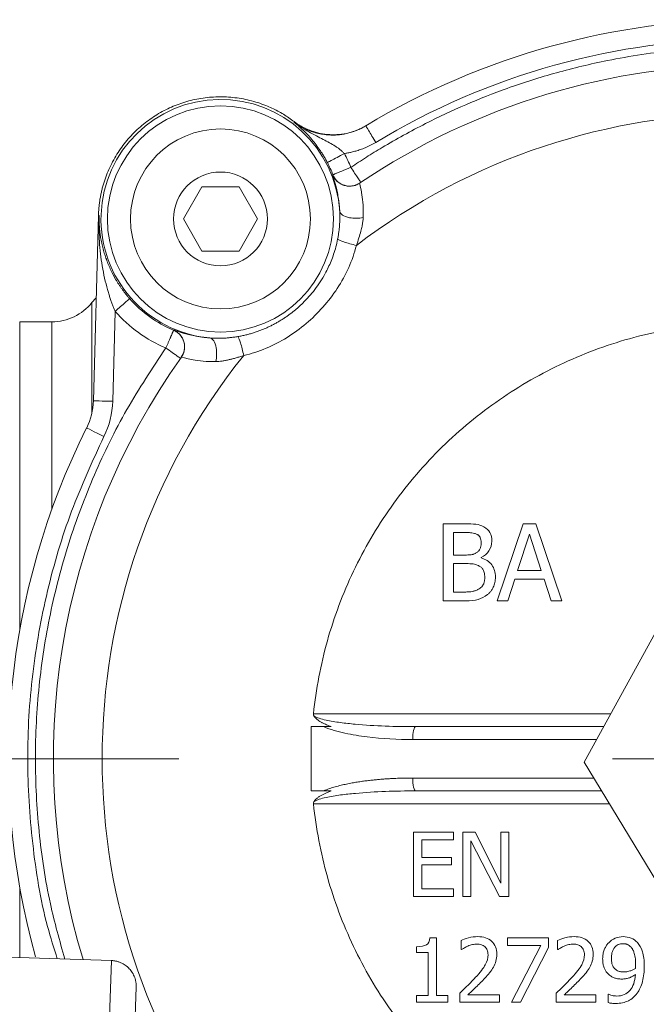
# Model space of a CAD drawing. Extents: x -34599 to 125690, y -105249 to 21518.
# Tile 34 of 64: x 113069 to 113109, y -36261 to -36198. Entities that reach past the tile are written whole.
import ezdxf

# ---------------------------------------------------------------- set-up
doc = ezdxf.new("R2010")
doc.units = 0
doc.header["$MEASUREMENT"] = 0
doc.layers.get('0').update_dxf_attribs({"linetype": 'CONTINUOUS'})

# ---------------------------------------------------------------- blocks, each defined once
blk = doc.blocks.new('SW_CENTERMARKSYMBOL_2')
at = {"color": 0, "linetype": 'Continuous', "lineweight": 0}
for p, q in [((0, 5), (0, 28.161)), ((0, 0), (0, 2.5)), ((-5, 0), (-10.5, 0)), ((0, 0), (-2.5, 0)), ((0, 0), (0, -2.5)), ((0, 0), (2.5, 0)), ((5, 0), (26.75, 0)), ((0, -5), (0, -10.5))]:
    blk.add_line(p, q, dxfattribs=at)
blk = doc.blocks.new('SW_CENTERMARKSYMBOL_0')
at = {"color": 0, "linetype": 'Continuous', "lineweight": 0}
for p, q in [((0, 5), (0, 27.644)), ((0, 0), (0, 2.5)), ((-5, 0), (-10.5, 0)), ((0, 0), (-2.5, 0)), ((0, 0), (0, -2.5)), ((0, 0), (2.5, 0)), ((5, 0), (26.661, 0)), ((0, -5), (0, -10.5))]:
    blk.add_line(p, q, dxfattribs=at)
blk = doc.blocks.new('z2')
at = {"color": 30, "linetype": 'Continuous', "lineweight": 15}
for p, q in [((1148.69, 524.13), (1148.33, 523.84)), ((1178.77, 482.87), (1178.68, 482.81)), ((1199.53, 476.32), (1196.87, 474.94)), ((1062.38, 448.46), (1076.81, 473.46)), ((1076.81, 473.46), (1105.68, 473.46)), ((1105.68, 473.46), (1120.11, 448.46)), ((992.38, 306.96), (996.28, 451.03)), ((1076.81, 423.46), (1062.38, 448.46)), ((1120.11, 448.46), (1105.68, 423.46)), ((1105.68, 423.46), (1076.81, 423.46)), ((991.2, 297.46), (991.2, 383.46)), ((1007.37, 306.56), (1009.27, 376.56)), ((934.98, 128.32), (934.98, 368.46)), ((959.98, 368.46), (934.98, 368.46)), ((959.98, 222.52), (959.98, 368.46)), ((1054.8, 361.88), (1054.74, 361.79)), ((1060.73, 340.79), (1062.17, 343.42)), ((1264.54, 151.33), (1264.54, 211.33)), ((1264.54, 211.33), (1280.44, 211.33)), ((1306.69, 151.33), (1326.92, 211.33)), ((1326.92, 211.33), (1336.74, 211.33)), ((1336.74, 211.33), (1356.97, 151.33)), ((1272.51, 186.97), (1272.51, 204.53)), ((1272.51, 204.53), (1280.15, 204.53)), ((1322.4, 174.92), (1331.64, 203.17)), ((1331.64, 203.17), (1340.92, 174.92)), ((1281.56, 186.97), (1272.51, 186.97)), ((1294, 184.98), (1294, 184.69)), ((1272.51, 158.14), (1272.51, 180.31)), ((1272.51, 180.31), (1281.56, 180.31)), ((1340.92, 174.92), (1322.4, 174.92)), ((1320.21, 168.11), (1314.76, 151.33)), ((1343.11, 168.11), (1320.21, 168.11)), ((1348.56, 151.33), (1343.11, 168.11)), ((1278.98, 158.14), (1272.51, 158.14)), ((1281.75, 151.33), (1264.54, 151.33)), ((1314.76, 151.33), (1306.69, 151.33)), ((1356.97, 151.33), (1348.56, 151.33)), ((1374.26, 25.72), (1435.37, 137.06)), ((1163.59, 63.46), (1394.97, 63.46)), ((1161.78, 53.46), (1171.34, 53.46)), ((1161.78, 28.46), (1161.78, 53.46)), ((1243.23, 53.46), (1389.48, 53.46)), ((1384, 43.46), (1240.81, 43.46)), ((1161.78, 3.46), (1161.78, 28.46)), ((1440.13, -82.88), (1374.26, 25.72)), ((1240.81, 13.46), (1381.69, 13.46)), ((1161.78, 3.46), (1171.34, 3.46)), ((1243.23, 3.46), (1387.75, 3.46)), ((1393.82, -6.54), (1163.59, -6.54)), ((1241.38, -28.6), (1272.66, -28.6)), ((1241.38, -78.6), (1241.38, -28.6)), ((1272.66, -28.6), (1272.66, -34.52)), ((1279.95, -78.6), (1279.95, -28.6)), ((1279.95, -28.6), (1289.39, -28.6)), ((1289.39, -28.6), (1309.53, -68.19)), ((1309.53, -68.19), (1309.53, -28.6)), ((1309.53, -28.6), (1315.73, -28.6)), ((1315.73, -28.6), (1315.73, -78.6)), ((1272.66, -34.52), (1248.02, -34.52)), ((1248.02, -34.52), (1248.02, -48.22)), ((1286.15, -35.49), (1286.15, -78.6)), ((1308.27, -78.6), (1286.15, -35.49)), ((1248.02, -48.22), (1270.99, -48.22)), ((1270.99, -48.22), (1270.99, -54.13)), ((1248.02, -54.13), (1248.02, -72.69)), ((1270.99, -54.13), (1248.02, -54.13)), ((934.98, -126.23), (934.98, -71.39)), ((1248.02, -72.69), (1272.66, -72.69)), ((1272.66, -72.69), (1272.66, -78.6)), ((1272.66, -78.6), (1241.38, -78.6)), ((1286.15, -78.6), (1279.95, -78.6)), ((1308.27, -78.6), (1315.73, -78.6)), ((1254.22, -110.77), (1259.41, -110.77)), ((1259.41, -110.77), (1259.41, -155.82)), ((1278.53, -120), (1278.53, -112.87)), ((1314.67, -110.93), (1346.4, -110.93)), ((1314.67, -116.8), (1314.67, -110.93)), ((1346.4, -110.93), (1346.4, -118.42)), ((1353.57, -120), (1353.57, -112.87)), ((1243.89, -122.31), (1243.89, -117.73)), ((1252.96, -122.31), (1243.89, -122.31)), ((1252.96, -155.82), (1252.96, -122.31)), ((1278.9, -120), (1278.53, -120)), ((1340.48, -116.8), (1314.67, -116.8)), ((1317.63, -160.93), (1340.48, -116.8)), ((1346.4, -118.42), (1324.76, -160.93)), ((1353.94, -120), (1353.57, -120)), ((1006.31, -128.52), (855.67, -123.68)), ((1003.1, -228.47), (1006.31, -128.52)), ((1023.09, -229.11), (1025.66, -149.15)), ((1243.89, -155.82), (1252.96, -155.82)), ((1243.89, -160.93), (1243.89, -155.82)), ((1259.41, -155.82), (1268.28, -155.82)), ((1268.28, -155.82), (1268.28, -160.93)), ((1277.48, -160.93), (1277.48, -153.84)), ((1283.76, -155.13), (1308.31, -155.13)), ((1308.31, -155.13), (1308.31, -160.93)), ((1352.52, -160.93), (1352.52, -153.84)), ((1358.8, -155.13), (1383.35, -155.13)), ((1383.35, -155.13), (1383.35, -160.93)), ((1393, -154.77), (1393.32, -154.77)), ((1393, -161.21), (1393, -154.77)), ((1268.28, -160.93), (1243.89, -160.93)), ((1308.31, -160.93), (1277.48, -160.93)), ((1324.76, -160.93), (1317.63, -160.93)), ((1383.35, -160.93), (1352.52, -160.93))]:
    blk.add_line(p, q, dxfattribs=at)
at = {"color": 30, "linetype": 'Continuous', "lineweight": 15, "flags": 128}
for points in [[(994.55, 387.15), (994.19, 386.8), (991.2, 383.46)], [(992.38, 306.96), (992.67, 306.96), (993.52, 306.93), (994.91, 306.9), (996.77, 306.84), (999.04, 306.78), (1001.64, 306.71), (1004.45, 306.64), (1007.37, 306.56)], [(987.1, 285.93), (987.36, 285.8), (988.13, 285.42), (989.37, 284.8), (991.03, 283.96), (993.07, 282.94), (995.38, 281.78), (997.9, 280.52), (1000.52, 279.21)]]:
    blk.add_lwpolyline(points, dxfattribs=at)
at = {"color": 30, "linetype": 'Continuous', "lineweight": 15}
for radius in [87.99, 70, 36.5]:
    blk.add_circle((1091.24, 448.46), radius, dxfattribs=at)
for centre, radius, start, end in [((1501.24, 28.46), 575, 58.91346, 121.08654), ((1501.24, 28.46), 540, 56.03234, 123.96766), ((1091.24, 448.46), 92.99, 3.75126, 264.86819), ((1501.24, 28.46), 502.1, 52.69871, 127.30129), ((1091.24, 448.46), 94.04, 21.45634, 27.819), ((959.98, 408.46), 40, 270, 321.31781), ((1091.24, 448.46), 94.04, 221.25585, 247.16311), ((1501.24, 28.46), 540, 144.65179, 196.82241), ((1501.24, 28.46), 502.1, 141.31815, 218.68185), ((942.4, 308.32), 50, 333.39979, 358.45), ((1501.24, 28.46), 575, 153.39979, 195.5326)]:
    blk.add_arc(centre, radius, start, end, dxfattribs=at)
for points, knots in [([(1809.84, 488.56), (1807.84, 489.88), (1803.85, 492.54), (1797.8, 496.43), (1791.69, 500.24), (1785.54, 503.97), (1779.35, 507.62), (1773.1, 511.19), (1766.81, 514.68), (1760.48, 518.09), (1754.1, 521.41), (1733.18, 531.97), (1696.74, 547.83), (1638.39, 566.5), (1573.01, 579.36), (1515.99, 583.06), (1473.78, 582.01), (1446.37, 579.97), (1419.2, 576.58), (1387.87, 571.1), (1352.79, 562.72), (1316.04, 551.04), (1282.04, 537.65), (1255.28, 525.12), (1233.72, 513.72), (1218.41, 504.92), (1204.71, 496.52), (1196.67, 491.21), (1192.65, 488.56)], [0, 0, 0, 0, 0.010992, 0.021984, 0.032975, 0.043967, 0.054959, 0.065951, 0.076943, 0.087935, 0.098926, 0.109918, 0.195335, 0.280753, 0.390336, 0.49992, 0.541883, 0.583846, 0.625836, 0.667382, 0.729575, 0.791044, 0.844001, 0.896958, 0.926386, 0.955814, 0.977907, 1, 1, 1, 1]), ([(1790.39, 508.04), (1703.12, 560.66), (1603.14, 588.46), (1399.34, 588.46), (1299.36, 560.66), (1212.1, 508.04)], [0, 0, 0, 0, 0.5, 0.5, 1, 1, 1, 1]), ([(996.28, 451.03), (996.32, 452.1), (996.4, 454.23), (996.65, 457.42), (997, 460.59), (997.46, 463.74), (998.02, 466.88), (998.7, 470), (999.47, 473.1), (1001.28, 479.4), (1004.83, 488.69), (1011.28, 500.32), (1019.27, 510.96), (1028.56, 520.24), (1038.89, 528.09), (1050.04, 534.38), (1061.93, 539.14), (1074.51, 542.28), (1087.57, 543.71), (1100.86, 543.28), (1113.97, 541.03), (1124.05, 537.79), (1131.24, 534.69), (1135.82, 532.42), (1140.25, 529.9), (1144.57, 527.16), (1147.31, 525.14), (1148.69, 524.13)], [0, 0, 0, 0, 0.015398, 0.030743, 0.046053, 0.061344, 0.076635, 0.091942, 0.107284, 0.122676, 0.186348, 0.250045, 0.313717, 0.377414, 0.438697, 0.500004, 0.561287, 0.622594, 0.686266, 0.749963, 0.813635, 0.877332, 0.901925, 0.926417, 0.950879, 0.975383, 1, 1, 1, 1]), ([(1148.33, 523.84), (1148.9, 523.42), (1150.05, 522.58), (1151.85, 521.4), (1153.71, 520.29), (1155.65, 519.24), (1157.66, 518.27), (1159.74, 517.38), (1161.88, 516.57), (1164.09, 515.85), (1166.35, 515.22), (1168.66, 514.69), (1171.02, 514.27), (1173.43, 513.96), (1175.95, 513.75), (1178.66, 513.68), (1181.64, 513.76), (1184.91, 514.07), (1188.44, 514.65), (1192.21, 515.56), (1196.17, 516.86), (1200.29, 518.59), (1202.97, 520.11), (1204.35, 520.89)], [0, 0, 0, 0, 0.035615, 0.071694, 0.108241, 0.14526, 0.182755, 0.220725, 0.259168, 0.298083, 0.337468, 0.377317, 0.41763, 0.458404, 0.49964, 0.544796, 0.594906, 0.649987, 0.71005, 0.775097, 0.84512, 0.920095, 1, 1, 1, 1]), ([(1148.33, 523.84), (1149.1, 523.27), (1150.57, 522.16), (1152.74, 520.65), (1154.76, 519.31), (1156.62, 518.14), (1158.32, 517.12), (1161.35, 515.37), (1165.56, 513.11), (1171.01, 510.37), (1175.96, 507.82), (1179.79, 505.61), (1182.53, 503.77), (1184.38, 502.38), (1186.11, 500.92), (1187.17, 499.87), (1187.68, 499.35)], [0, 0, 0, 0, 0.0625726, 0.1202793, 0.173132, 0.2211159, 0.2641989, 0.3023385, 0.4497864, 0.5775003, 0.7004762, 0.8106245, 0.860606, 0.9087489, 0.9551579, 1, 1, 1, 1]), ([(1148.33, 523.84), (1148.96, 523.34), (1150.07, 522.45), (1152.25, 520.59), (1154.94, 518.15), (1158.19, 514.92), (1161.53, 511.27), (1164.82, 507.29), (1167.66, 503.44), (1169.84, 500.18), (1171.46, 497.61), (1172.99, 495), (1173.95, 493.23), (1174.42, 492.35)], [0, 0, 0, 0, 0.073034, 0.129246, 0.258244, 0.393236, 0.512186, 0.643081, 0.762092, 0.824627, 0.884682, 0.942904, 1, 1, 1, 1]), ([(1148.69, 524.13), (1149.26, 523.7), (1150.4, 522.86), (1152.17, 521.7), (1153.98, 520.6), (1155.85, 519.59), (1157.77, 518.65), (1159.73, 517.79), (1163.38, 516.37), (1168.86, 514.8), (1176.25, 513.84), (1183.71, 513.98), (1189.84, 515.05), (1194.62, 516.42), (1198.11, 517.72), (1201.49, 519.26), (1203.64, 520.49), (1204.72, 521.11)], [0, 0, 0, 0, 0.035647, 0.071228, 0.106811, 0.14246, 0.178243, 0.214224, 0.250468, 0.375708, 0.500355, 0.624763, 0.750057, 0.812776, 0.875108, 0.9374, 1, 1, 1, 1]), ([(1212.1, 508.04), (1210.04, 511.45), (1208.07, 514.72), (1205.17, 519.53), (1204.35, 520.89), (1204.35, 520.89)], [0, 0, 0, 0, 0.5, 0.5, 1, 1, 1, 1]), ([(1187.68, 499.35), (1188.56, 499.49), (1190.43, 499.8), (1193.39, 500.43), (1196.66, 501.28), (1200.21, 502.42), (1204.02, 503.89), (1208.05, 505.72), (1210.72, 507.25), (1212.1, 508.04)], [0, 0, 0, 0, 0.102283, 0.218206, 0.347717, 0.490746, 0.647201, 0.816981, 1, 1, 1, 1]), ([(1187.68, 499.35), (1183.76, 497.28), (1176.96, 493.69), (1174.47, 492.38), (1174.42, 492.35)], [0, 0, 0, 0, 0.571429, 1, 1, 1, 1]), ([(1178.68, 482.81), (1178.67, 482.79), (1178.65, 482.76), (1178.66, 482.62), (1178.7, 482.41), (1178.77, 482.13), (1178.86, 481.77), (1178.98, 481.33), (1179.25, 480.4), (1179.77, 478.63), (1180.67, 475.43), (1181.69, 471.37), (1182.53, 467.27), (1183.12, 463.63), (1183.51, 460.76), (1183.83, 457.75), (1183.97, 455.61), (1184.03, 454.55)], [0, 0, 0, 0, 0.036992, 0.073929, 0.110852, 0.147805, 0.184829, 0.221966, 0.259259, 0.388517, 0.514888, 0.638937, 0.761996, 0.822366, 0.88197, 0.941086, 1, 1, 1, 1]), ([(1196.87, 474.94), (1196.84, 474.92), (1195.87, 474.42), (1193.73, 474.03), (1190.61, 473.85), (1187.51, 474.45), (1184.63, 475.72), (1182.1, 477.6), (1180.02, 479.97), (1179.13, 481.86), (1178.68, 482.81)], [0, 0, 0, 0, 0.005868, 0.147929, 0.289916, 0.431829, 0.573954, 0.716015, 0.857995, 1, 1, 1, 1]), ([(1178.77, 482.87), (1178.78, 482.87), (1178.82, 482.88), (1178.99, 482.96), (1179.27, 483.07), (1179.69, 483.24), (1180.25, 483.47), (1180.97, 483.77), (1181.85, 484.13), (1182.91, 484.56), (1184.14, 485.07), (1185.55, 485.64), (1187.13, 486.29), (1188.85, 487), (1190.71, 487.76), (1191.99, 488.29), (1192.65, 488.56)], [0, 0, 0, 0, 0.052039, 0.107062, 0.165068, 0.226059, 0.290032, 0.356989, 0.426929, 0.499851, 0.575756, 0.654642, 0.73651, 0.821359, 0.909189, 1, 1, 1, 1]), ([(1178.77, 482.87), (1179.64, 480.65), (1182.54, 476.67), (1190.39, 473.06), (1196.65, 474.37), (1199.62, 476.37)], [0, 0, 0, 0, 0.285714, 0.571429, 1, 1, 1, 1]), ([(1192.65, 488.56), (1193.67, 487.03), (1194.69, 485.51), (1196.57, 482.7), (1197.44, 481.41), (1198.88, 479.26), (1199.46, 478.4), (1200.24, 477.23), (1200.45, 476.93), (1200.45, 476.93)], [0, 0, 0, 0, 0.25, 0.25, 0.5, 0.5, 0.75, 0.75, 1, 1, 1, 1]), ([(1199.53, 476.32), (1199.35, 476.19), (1201.13, 470.79), (1202.65, 456.58), (1202.27, 449.45)], [0.2477054, 0.2477054, 0.2477054, 0.2477054, 0.6279464, 0.9131272, 0.9131272, 0.9131272, 0.9131272]), ([(1182.42, 432.72), (1182.61, 433.76), (1182.99, 435.8), (1183.42, 438.82), (1183.76, 441.73), (1183.99, 444.53), (1184.13, 447.21), (1184.18, 449.77), (1184.16, 452.21), (1184.07, 453.78), (1184.03, 454.55)], [0, 0, 0, 0, 0.144231, 0.282957, 0.416186, 0.543922, 0.666168, 0.782929, 0.894204, 1, 1, 1, 1]), ([(1202.27, 449.45), (1198.78, 448.77), (1192.23, 448.75), (1185.68, 451.24), (1184.15, 453.42), (1184.03, 454.55)], [0, 0, 0, 0, 0.428571, 0.714286, 1, 1, 1, 1]), ([(996.28, 451.03), (996.29, 451.03), (996.31, 451.03), (996.47, 451.03), (996.54, 451.03)], [0, 0, 0, 0, 0.499998, 1, 1, 1, 1]), ([(1009.27, 376.56), (1008.93, 377.37), (1008.23, 379.03), (1007.22, 381.61), (1006.21, 384.36), (1005.22, 387.27), (1004.25, 390.34), (1002.78, 395.36), (1000.96, 402.54), (999.15, 411.84), (997.81, 421.35), (996.92, 430.94), (996.57, 438.27), (996.48, 443.26), (996.46, 445.87), (996.48, 448.42), (996.52, 450.18), (996.54, 451.03)], [0, 0, 0, 0, 0.034019, 0.069997, 0.1079477, 0.1478828, 0.1898122, 0.2337446, 0.3530244, 0.4812297, 0.6085289, 0.7347666, 0.8647589, 0.9002898, 0.9316646, 0.9669028, 1, 1, 1, 1]), ([(996.54, 451.03), (996.61, 451.03), (996.76, 451.03), (996.79, 451.03), (996.81, 451.03)], [0, 0, 0, 0, 0.500002, 1, 1, 1, 1]), ([(1020.54, 386.45), (1020.08, 386.99), (1019.13, 388.08), (1017.76, 389.76), (1016.39, 391.51), (1015.04, 393.31), (1013.72, 395.18), (1012.41, 397.11), (1011.14, 399.1), (1008.86, 402.87), (1005.7, 408.83), (1002.94, 415.45), (1001.06, 420.99), (999.85, 425.15), (998.8, 429.55), (998.01, 433.76), (997.46, 437.57), (997.09, 441.09), (996.89, 444.06), (996.8, 446.56), (996.77, 448.28), (996.78, 449.75), (996.8, 450.61), (996.81, 451.03)], [0, 0, 0, 0, 0.02843, 0.057413, 0.086995, 0.117218, 0.148122, 0.179743, 0.212117, 0.245276, 0.361982, 0.496104, 0.555232, 0.61979, 0.688356, 0.757214, 0.811609, 0.86074, 0.913168, 0.940756, 0.96566, 0.98315, 1, 1, 1, 1]), ([(1202.27, 449.45), (1202.24, 448.92), (1202.17, 447.86), (1201.98, 446.21), (1201.72, 444.49), (1201.4, 442.72), (1201, 440.88), (1200.27, 437.85), (1199, 433.49), (1197.67, 429.8), (1196.97, 427.86)], [0, 0, 0, 0, 0.075347, 0.152811, 0.232543, 0.314678, 0.399336, 0.486623, 0.731507, 1, 1, 1, 1]), ([(1104.79, 356.94), (1105.82, 357.13), (1107.88, 357.5), (1110.93, 358.19), (1113.92, 358.96), (1116.86, 359.83), (1119.74, 360.79), (1122.56, 361.82), (1125.32, 362.94), (1128.02, 364.13), (1130.65, 365.39), (1133.22, 366.72), (1135.72, 368.11), (1138.16, 369.56), (1140.53, 371.07), (1142.83, 372.63), (1145.06, 374.23), (1147.23, 375.88), (1149.33, 377.58), (1151.36, 379.31), (1153.32, 381.08), (1158.03, 385.55), (1165.05, 393.46), (1171.31, 403.08), (1175.18, 410.67), (1177.4, 415.69), (1179.38, 421.05), (1181.13, 426.75), (1181.98, 430.7), (1182.42, 432.72)], [0, 0, 0, 0, 0.027369, 0.054481, 0.081339, 0.107942, 0.134291, 0.160387, 0.186231, 0.211824, 0.237169, 0.262265, 0.287115, 0.31172, 0.336082, 0.360203, 0.384084, 0.407727, 0.431133, 0.454305, 0.477244, 0.499951, 0.623163, 0.751754, 0.797367, 0.844986, 0.894624, 0.946292, 1, 1, 1, 1]), ([(1196.97, 427.86), (1195.28, 428.23), (1191.81, 429.09), (1186.24, 430.84), (1183.42, 432.09), (1182.42, 432.72)], [0, 0, 0, 0, 0.285714, 0.571429, 1, 1, 1, 1]), ([(1196.97, 427.86), (1194.08, 416.09), (1186.3, 398.97), (1167.56, 374.74), (1144.06, 354.66), (1121.13, 344.88), (1109.29, 342.27)], [0, 0, 0, 0, 0.369447, 0.554171, 0.923618, 1.293065, 1.293065, 1.293065, 1.293065]), ([(1020.54, 386.45), (1020.52, 386.43), (1020.2, 386.15), (1019.05, 385.14), (1018.21, 384.41), (1016.13, 382.58), (1014.89, 381.49), (1012.19, 379.12), (1010.73, 377.84), (1009.27, 376.56)], [0, 0, 0, 0, 0.25, 0.25, 0.5, 0.5, 0.75, 0.75, 1, 1, 1, 1]), ([(1009.27, 376.56), (1014.66, 370.41), (1020.75, 364.87), (1034.01, 355.29), (1041.19, 351.25), (1048.72, 348.06)], [0, 0, 0, 0, 0.5, 0.5, 1, 1, 1, 1]), ([(1048.72, 348.06), (1048.89, 348.43), (1049.22, 349.19), (1049.7, 350.29), (1050.18, 351.37), (1050.63, 352.4), (1051.06, 353.38), (1051.47, 354.32), (1051.85, 355.2), (1052.22, 356.02), (1052.55, 356.79), (1052.86, 357.5), (1053.14, 358.15), (1053.4, 358.74), (1053.63, 359.27), (1053.84, 359.74), (1054.03, 360.16), (1054.18, 360.52), (1054.32, 360.84), (1054.44, 361.1), (1054.53, 361.32), (1054.61, 361.49), (1054.67, 361.62), (1054.71, 361.71), (1054.73, 361.77), (1054.74, 361.79), (1054.74, 361.79)], [0, 0, 0, 0, 0.053345, 0.1056745, 0.1569886, 0.2072872, 0.2565704, 0.304838, 0.3520902, 0.3983269, 0.4435481, 0.4877537, 0.5309439, 0.5731185, 0.6142776, 0.6544211, 0.6935491, 0.7316616, 0.7687584, 0.8048397, 0.8399054, 0.8739555, 0.90699, 0.9390089, 0.9700123, 1, 1, 1, 1]), ([(1062.17, 343.42), (1062.19, 343.45), (1062.72, 344.4), (1063.16, 346.54), (1063.41, 349.65), (1062.88, 352.76), (1061.68, 355.67), (1059.87, 358.24), (1057.55, 360.39), (1055.68, 361.32), (1054.74, 361.79)], [0, 0, 0, 0, 0.005885, 0.147944, 0.289928, 0.431837, 0.573961, 0.716023, 0.857999, 1, 1, 1, 1]), ([(1082.92, 355.85), (1082.31, 355.9), (1081.09, 356), (1079.32, 356.19), (1077.6, 356.41), (1075.92, 356.65), (1074.3, 356.91), (1072.72, 357.19), (1069.9, 357.73), (1066.16, 358.6), (1062.13, 359.71), (1058.95, 360.69), (1057.03, 361.31), (1055.91, 361.65), (1055.31, 361.83), (1054.91, 361.91), (1054.84, 361.89), (1054.8, 361.88)], [0, 0, 0, 0, 0.033656, 0.067339, 0.101104, 0.135005, 0.169093, 0.203421, 0.238039, 0.361067, 0.485145, 0.611481, 0.74077, 0.805909, 0.870677, 0.935298, 1, 1, 1, 1]), ([(1060.79, 340.88), (1062.86, 343.8), (1064.32, 350.03), (1060.9, 357.96), (1057, 360.95), (1054.8, 361.88)], [0, 0, 0, 0, 0.428571, 0.714286, 1, 1, 1, 1]), ([(1466.24, 366.12), (1447.05, 364.13), (1428.03, 360.5), (1390.87, 350.06), (1372.74, 343.26), (1337.9, 326.67), (1321.19, 316.88), (1289.66, 294.62), (1274.85, 282.14), (1247.56, 254.86), (1235.09, 240.05), (1212.82, 208.52), (1203.04, 191.81), (1186.45, 156.96), (1179.65, 138.83), (1169.21, 101.68), (1165.58, 82.66), (1163.59, 63.46)], [0, 0, 0, 0, 0.125, 0.125, 0.25, 0.25, 0.375, 0.375, 0.5, 0.5, 0.625, 0.625, 0.75, 0.75, 0.875, 0.875, 1, 1, 1, 1]), ([(1082.92, 355.85), (1083.69, 355.79), (1085.26, 355.67), (1087.7, 355.59), (1090.26, 355.57), (1092.94, 355.65), (1095.74, 355.81), (1098.66, 356.08), (1101.69, 356.44), (1103.74, 356.77), (1104.79, 356.94)], [0, 0, 0, 0, 0.105796, 0.217071, 0.333832, 0.456078, 0.583814, 0.717043, 0.855769, 1, 1, 1, 1]), ([(1082.92, 355.85), (1084.05, 355.71), (1086.19, 354.12), (1088.53, 347.51), (1088.34, 340.96), (1087.58, 337.49)], [0, 0, 0, 0, 0.285714, 0.571429, 1, 1, 1, 1]), ([(1109.29, 342.27), (1108.64, 345.66), (1107.04, 351.93), (1105.4, 355.92), (1104.79, 356.94)], [0, 0, 0, 0, 0.571429, 1, 1, 1, 1]), ([(1048.72, 348.06), (1038.26, 332.27), (1017.34, 300.71), (992.31, 249.61), (972.28, 196.43), (957.89, 141.42), (949.19, 85.24), (946.24, 28.46), (949.29, -28.28), (956.9, -80.56), (966.08, -113.07), (970.12, -127.36)], [0, 0, 0, 0, 0.1138379, 0.2276758, 0.3415137, 0.4553516, 0.5691894, 0.6830273, 0.7968652, 0.9107031, 1, 1, 1, 1]), ([(1060.15, 339.98), (1060.15, 339.98), (1058.65, 341.04), (1053.85, 344.43), (1050.43, 346.85), (1048.72, 348.06)], [0, 0, 0, 0, 0.428571, 0.714286, 1, 1, 1, 1]), ([(1087.58, 337.49), (1080.45, 337.28), (1066.28, 339.14), (1060.92, 341.06), (1060.79, 340.88)], [0, 0, 0, 0, 0.2851795, 0.6654189, 0.6654189, 0.6654189, 0.6654189]), ([(1109.29, 342.27), (1108.3, 341.93), (1106.35, 341.27), (1103.48, 340.39), (1100.73, 339.62), (1098, 338.94), (1095.27, 338.36), (1092.57, 337.91), (1090.01, 337.61), (1088.38, 337.53), (1087.58, 337.49)], [0, 0, 0, 0, 0.137275, 0.268526, 0.393871, 0.513455, 0.643365, 0.767483, 0.886206, 1, 1, 1, 1]), ([(964.24, -127.17), (961.6, -118.84), (952.33, -89.66), (944.12, -37.41), (939.87, 28.44), (943.84, 94.44), (955.45, 158.98), (973.78, 221.14), (991.67, 259.99), (1000.52, 279.21)], [0, 0, 0, 0, 0.062709, 0.219791, 0.377967, 0.536143, 0.693226, 0.848166, 1, 1, 1, 1]), ([(1296.19, 208.9), (1294.25, 209.97), (1292.2, 210.65), (1287.93, 211.2), (1284.72, 211.33), (1280.44, 211.33)], [-2, -2, -2, -2, -1, -1, 0, 0, 0, 0]), ([(1302.41, 197.82), (1302.41, 200.35), (1301.92, 202.54), (1299.94, 206.27), (1298.36, 207.77), (1296.19, 208.9)], [-2, -2, -2, -2, -1, -1, 0, 0, 0, 0]), ([(1280.15, 204.53), (1281.02, 204.52), (1282.62, 204.52), (1284.82, 204.44), (1286.9, 204.3), (1289, 203.94), (1290.36, 203.29), (1291.04, 202.97)], [0, 0, 0, 0, 0.234922, 0.432604, 0.593248, 0.799773, 1, 1, 1, 1]), ([(1291.04, 202.97), (1291.24, 202.84), (1291.65, 202.59), (1292.19, 202.13), (1292.66, 201.62), (1293.06, 201.06), (1293.56, 200.12), (1294.01, 198.66), (1294.07, 197.38), (1294.1, 196.7)], [0, 0, 0, 0, 0.099184, 0.195011, 0.288882, 0.382288, 0.476741, 0.722977, 1, 1, 1, 1]), ([(1294.1, 196.7), (1294.09, 196.25), (1294.08, 195.38), (1293.93, 194.15), (1293.7, 193.03), (1293.28, 191.7), (1292.4, 190.19), (1291.31, 189.38), (1290.75, 188.97)], [0, 0, 0, 0, 0.153073, 0.293542, 0.422453, 0.541158, 0.765298, 1, 1, 1, 1]), ([(1294, 184.98), (1296.63, 186.25), (1298.69, 188), (1301.67, 192.47), (1302.41, 195), (1302.41, 197.82)], [-2, -2, -2, -2, -1, -1, 0, 0, 0, 0]), ([(1290.75, 188.97), (1290.43, 188.78), (1289.83, 188.41), (1288.9, 187.95), (1287.99, 187.6), (1286.92, 187.3), (1285.54, 187.11), (1283.69, 186.99), (1282.32, 186.98), (1281.56, 186.97)], [0, 0, 0, 0, 0.114252, 0.221956, 0.32386, 0.420847, 0.568775, 0.761552, 1, 1, 1, 1]), ([(1305.24, 169.76), (1305.24, 173.59), (1304.25, 176.79), (1300.33, 181.94), (1297.57, 183.72), (1294, 184.69)], [-2, -2, -2, -2, -1, -1, 0, 0, 0, 0]), ([(1281.56, 180.31), (1282.4, 180.31), (1283.96, 180.3), (1286.09, 180.21), (1288.09, 180.04), (1290.08, 179.64), (1291.41, 179.05), (1292.06, 178.76)], [0, 0, 0, 0, 0.237362, 0.435668, 0.595239, 0.800222, 1, 1, 1, 1]), ([(1292.06, 178.76), (1292.43, 178.55), (1293.13, 178.15), (1294.07, 177.45), (1294.86, 176.7), (1295.5, 175.89), (1296.08, 174.81), (1296.55, 173.36), (1296.87, 171.48), (1296.9, 170.14), (1296.92, 169.42)], [0, 0, 0, 0, 0.113062, 0.217087, 0.313441, 0.403836, 0.490341, 0.640148, 0.808967, 1, 1, 1, 1]), ([(1296.92, 169.42), (1296.91, 169.02), (1296.9, 168.23), (1296.77, 167.1), (1296.57, 166.07), (1296.28, 165.12), (1295.81, 164.08), (1295.06, 162.93), (1293.95, 161.72), (1293.06, 161.03), (1292.59, 160.67)], [0, 0, 0, 0, 0.119231, 0.229942, 0.332889, 0.429008, 0.519449, 0.668863, 0.827754, 1, 1, 1, 1]), ([(1299.01, 156.2), (1299.32, 156.45), (1299.93, 156.96), (1300.78, 157.81), (1301.57, 158.73), (1302.29, 159.71), (1302.95, 160.75), (1303.97, 162.63), (1305.03, 165.63), (1305.16, 168.35), (1305.24, 169.76)], [0, 0, 0, 0, 0.077551, 0.155041, 0.23291, 0.311596, 0.391521, 0.47309, 0.725654, 1, 1, 1, 1]), ([(1292.59, 160.67), (1292.28, 160.47), (1291.64, 160.07), (1290.62, 159.58), (1289.54, 159.17), (1288.42, 158.85), (1286.9, 158.55), (1284.83, 158.32), (1282.07, 158.17), (1280.06, 158.15), (1278.98, 158.14)], [0, 0, 0, 0, 0.079896, 0.160261, 0.241728, 0.324908, 0.410373, 0.571894, 0.76827, 1, 1, 1, 1]), ([(1281.75, 151.33), (1285.83, 151.33), (1289.17, 151.71), (1294.32, 153.2), (1296.74, 154.45), (1299.01, 156.2)], [-2, -2, -2, -2, -1, -1, 0, 0, 0, 0]), ([(1163.59, 63.46), (1163.58, 63.3), (1163.57, 62.97), (1163.67, 62.47), (1163.81, 62.16), (1163.88, 62)], [0, 0, 0, 0, 0.323184, 0.652342, 1, 1, 1, 1]), ([(1163.88, 62), (1164.9, 61.14), (1168.02, 59.85), (1175.11, 58.05), (1184.5, 56.55), (1207.44, 54.1), (1227.54, 53.46), (1243.23, 53.46)], [0.1882406, 0.1882406, 0.1882406, 0.1882406, 0.248733, 0.3093369, 0.4305447, 0.5517525, 1.0365836, 1.0365836, 1.0365836, 1.0365836]), ([(1163.88, 62), (1163.98, 61.82), (1164.18, 61.44), (1164.58, 60.9), (1165.06, 60.35), (1165.62, 59.79), (1166.26, 59.23), (1167.24, 58.46), (1168.64, 57.51), (1170.88, 56.24), (1173.83, 54.83), (1176.2, 53.94), (1177.46, 53.46)], [0, 0, 0, 0, 0.037161, 0.077626, 0.121744, 0.169787, 0.221966, 0.278444, 0.39847, 0.532545, 0.752195, 1, 1, 1, 1]), ([(1177.46, 53.46), (1176.37, 53.46), (1174.32, 53.46), (1172.29, 53.46), (1171.34, 53.46)], [0, 0, 0, 0, 0.532803, 1, 1, 1, 1]), ([(1171.34, 53.46), (1174.04, 52.29), (1176.82, 51.34), (1182.44, 49.71), (1185.27, 49.01), (1193.83, 47.15), (1199.63, 46.22), (1217.2, 44.03), (1229.11, 43.47), (1240.81, 43.46)], [0, 0, 0, 0, 0.125, 0.125, 0.25, 0.25, 0.5, 0.5, 1, 1, 1, 1]), ([(1240.81, 43.46), (1240.81, 46.08), (1241.07, 48.68), (1241.96, 52.39), (1242.59, 53.46), (1243.23, 53.46)], [0, 0, 0, 0, 0.5, 0.5, 1, 1, 1, 1]), ([(1240.81, 13.46), (1240.21, 13.46), (1238.97, 13.46), (1237.03, 13.44), (1234.94, 13.41), (1232.68, 13.37), (1230.27, 13.3), (1227.7, 13.21), (1224.97, 13.09), (1222.09, 12.94), (1219.05, 12.74), (1215.86, 12.5), (1212.52, 12.21), (1209.02, 11.86), (1205.38, 11.43), (1201.59, 10.93), (1197.65, 10.33), (1193.58, 9.63), (1189.36, 8.82), (1185, 7.85), (1180.51, 6.69), (1175.9, 5.3), (1172.87, 4.08), (1171.34, 3.46)], [0, 0, 0, 0, 0.0252616, 0.0527634, 0.0825062, 0.1144902, 0.1487146, 0.185178, 0.2238777, 0.2648104, 0.3079718, 0.3533564, 0.4009584, 0.4507715, 0.5027893, 0.5570057, 0.613416, 0.6720174, 0.7328322, 0.7959837, 0.8616656, 0.9298163, 1, 1, 1, 1]), ([(1243.23, 3.46), (1242.59, 3.46), (1241.96, 4.54), (1241.07, 8.24), (1240.81, 10.85), (1240.81, 13.46)], [0, 0, 0, 0, 0.5, 0.5, 1, 1, 1, 1]), ([(1177.46, 3.46), (1176.63, 3.16), (1175.02, 2.56), (1172.75, 1.58), (1170.62, 0.54), (1168.66, -0.57), (1167.07, -1.65), (1165.88, -2.61), (1165.03, -3.43), (1164.35, -4.23), (1164.03, -4.8), (1163.88, -5.07)], [0, 0, 0, 0, 0.163925, 0.315923, 0.456269, 0.600845, 0.729082, 0.809715, 0.881271, 0.944388, 1, 1, 1, 1]), ([(1243.23, 3.46), (1227.5, 3.46), (1207.72, 2.84), (1184.66, 0.41), (1175.11, -1.11), (1168.07, -2.9), (1164.92, -4.2), (1163.88, -5.07)], [0.18825, 0.18825, 0.18825, 0.18825, 0.6744936, 0.7960545, 0.9176154, 0.9783958, 1.0391667, 1.0391667, 1.0391667, 1.0391667]), ([(1171.34, 3.46), (1171.95, 3.46), (1173.25, 3.47), (1175.29, 3.47), (1176.72, 3.47), (1177.46, 3.47)], [0, 0, 0, 0, 0.304206, 0.637411, 1, 1, 1, 1]), ([(1163.88, -5.07), (1163.78, -5.31), (1163.57, -5.78), (1163.59, -6.29), (1163.59, -6.54)], [0, 0, 0, 0, 0.513907, 1, 1, 1, 1]), ([(1163.59, -6.54), (1165.58, -25.73), (1169.21, -44.75), (1179.65, -81.91), (1186.45, -100.04), (1203.04, -134.88), (1212.82, -151.59), (1235.09, -183.12), (1247.56, -197.93), (1274.85, -225.21), (1289.66, -237.69), (1321.19, -259.95), (1337.9, -269.74), (1372.74, -286.33), (1390.87, -293.13), (1428.03, -303.57), (1447.05, -307.2), (1466.24, -309.19)], [0, 0, 0, 0, 0.125, 0.125, 0.25, 0.25, 0.375, 0.375, 0.5, 0.5, 0.625, 0.625, 0.75, 0.75, 0.875, 0.875, 1, 1, 1, 1]), ([(1254.22, -110.77), (1254, -113.47), (1253.09, -115.3), (1249.84, -117.25), (1247.32, -117.73), (1243.89, -117.73)], [-2, -2, -2, -2, -1, -1, 0, 0, 0, 0]), ([(1291.34, -109.87), (1289.12, -109.87), (1286.78, -110.21), (1281.83, -111.53), (1279.91, -112.2), (1278.53, -112.87)], [-2, -2, -2, -2, -1, -1, 0, 0, 0, 0]), ([(1306.25, -123.61), (1306.25, -119.4), (1304.93, -116.05), (1299.66, -111.11), (1296.01, -109.87), (1291.34, -109.87)], [-2, -2, -2, -2, -1, -1, 0, 0, 0, 0]), ([(1366.38, -109.87), (1364.16, -109.87), (1361.82, -110.21), (1356.87, -111.53), (1354.95, -112.2), (1353.57, -112.87)], [-2, -2, -2, -2, -1, -1, 0, 0, 0, 0]), ([(1381.29, -123.61), (1381.29, -119.4), (1379.97, -116.05), (1374.7, -111.11), (1371.05, -109.87), (1366.38, -109.87)], [-2, -2, -2, -2, -1, -1, 0, 0, 0, 0]), ([(1393.36, -114.61), (1393.08, -114.93), (1392.5, -115.56), (1391.74, -116.6), (1391.05, -117.71), (1390.44, -118.88), (1389.62, -120.77), (1388.82, -123.54), (1388.72, -125.94), (1388.66, -127.18)], [0, 0, 0, 0, 0.092848, 0.186305, 0.280962, 0.377387, 0.476118, 0.730217, 1, 1, 1, 1]), ([(1404.54, -109.91), (1402.49, -109.91), (1400.46, -110.33), (1396.43, -111.97), (1394.74, -113.13), (1393.36, -114.61)], [-2, -2, -2, -2, -1, -1, 0, 0, 0, 0]), ([(1415.65, -114.41), (1414.27, -112.95), (1412.65, -111.84), (1408.92, -110.3), (1406.84, -109.91), (1404.54, -109.91)], [-2, -2, -2, -2, -1, -1, 0, 0, 0, 0]), ([(1421.08, -132.93), (1421.08, -128.36), (1420.6, -124.6), (1418.71, -118.65), (1417.38, -116.25), (1415.65, -114.41)], [-2, -2, -2, -2, -1, -1, 0, 0, 0, 0]), ([(1278.9, -120), (1279.44, -119.63), (1280.15, -119.17), (1281.9, -118.09), (1282.81, -117.63), (1283.76, -117.25)], [-2, -2, -2, -2, -1, -1, 0, 0, 0, 0]), ([(1283.76, -117.25), (1284.87, -116.79), (1286.03, -116.41), (1288.46, -115.82), (1289.66, -115.67), (1290.85, -115.67)], [-2, -2, -2, -2, -1, -1, 0, 0, 0, 0]), ([(1290.85, -115.67), (1292.09, -115.67), (1293.23, -115.84), (1295.28, -116.51), (1296.18, -117.02), (1296.97, -117.69)], [-2, -2, -2, -2, -1, -1, 0, 0, 0, 0]), ([(1296.97, -117.69), (1297.75, -118.37), (1298.36, -119.23), (1299.22, -121.34), (1299.44, -122.57), (1299.44, -123.97)], [-2, -2, -2, -2, -1, -1, 0, 0, 0, 0]), ([(1353.94, -120), (1354.48, -119.63), (1355.19, -119.17), (1356.94, -118.09), (1357.85, -117.63), (1358.8, -117.25)], [-2, -2, -2, -2, -1, -1, 0, 0, 0, 0]), ([(1358.8, -117.25), (1359.91, -116.79), (1361.07, -116.41), (1363.5, -115.82), (1364.7, -115.67), (1365.89, -115.67)], [-2, -2, -2, -2, -1, -1, 0, 0, 0, 0]), ([(1365.89, -115.67), (1367.13, -115.67), (1368.27, -115.84), (1370.32, -116.51), (1371.22, -117.02), (1372.01, -117.69)], [-2, -2, -2, -2, -1, -1, 0, 0, 0, 0]), ([(1372.01, -117.69), (1372.79, -118.37), (1373.4, -119.23), (1374.26, -121.34), (1374.48, -122.57), (1374.48, -123.97)], [-2, -2, -2, -2, -1, -1, 0, 0, 0, 0]), ([(1395.47, -126.89), (1395.48, -126.38), (1395.49, -125.38), (1395.65, -123.94), (1395.89, -122.61), (1396.24, -121.38), (1396.69, -120.26), (1397.24, -119.24), (1398.05, -118.13), (1399.19, -117), (1400.77, -116.06), (1402.57, -115.48), (1403.84, -115.42), (1404.5, -115.38)], [0, 0, 0, 0, 0.093441, 0.180808, 0.262615, 0.339484, 0.41217, 0.481559, 0.548672, 0.660816, 0.769477, 0.880663, 1, 1, 1, 1]), ([(1404.5, -115.38), (1404.8, -115.39), (1405.37, -115.41), (1406.22, -115.53), (1407.03, -115.72), (1408.1, -116.07), (1409.43, -116.84), (1410.31, -117.74), (1410.78, -118.22)], [0, 0, 0, 0, 0.123406, 0.242893, 0.359469, 0.474223, 0.715783, 1, 1, 1, 1]), ([(1410.78, -118.22), (1410.96, -118.42), (1411.32, -118.82), (1411.79, -119.49), (1412.23, -120.24), (1412.63, -121.06), (1413.12, -122.27), (1413.61, -123.92), (1414.02, -126.14), (1414.27, -128.66), (1414.29, -130.47), (1414.31, -131.43)], [0, 0, 0, 0, 0.056306, 0.115127, 0.176932, 0.242123, 0.311047, 0.455862, 0.61212, 0.794188, 1, 1, 1, 1]), ([(1006.31, -128.52), (1006.67, -128.54), (1007.38, -128.57), (1008.45, -128.69), (1009.51, -128.87), (1010.56, -129.11), (1011.6, -129.4), (1012.63, -129.75), (1014.58, -130.53), (1017.36, -132.11), (1020.38, -134.77), (1022.87, -138.03), (1024.32, -141.05), (1025.15, -143.81), (1025.63, -146.28), (1025.65, -148.13), (1025.66, -149.15)], [0, 0, 0, 0, 0.027938, 0.056054, 0.084425, 0.113128, 0.142238, 0.171825, 0.201958, 0.316901, 0.445944, 0.573989, 0.723978, 0.794787, 0.886794, 1, 1, 1, 1]), ([(1299.44, -123.97), (1299.44, -126.65), (1298.74, -129.24), (1295.96, -134.27), (1293.36, -137.62), (1289.55, -141.8)], [-2, -2, -2, -2, -1, -1, 0, 0, 0, 0]), ([(1303.65, -133.62), (1304.46, -132.21), (1305.1, -130.69), (1306.02, -127.39), (1306.25, -125.58), (1306.25, -123.61)], [-2, -2, -2, -2, -1, -1, 0, 0, 0, 0]), ([(1374.48, -123.97), (1374.48, -126.65), (1373.78, -129.24), (1371, -134.27), (1368.4, -137.62), (1364.59, -141.8)], [-2, -2, -2, -2, -1, -1, 0, 0, 0, 0]), ([(1378.69, -133.62), (1379.5, -132.21), (1380.14, -130.69), (1381.06, -127.39), (1381.29, -125.58), (1381.29, -123.61)], [-2, -2, -2, -2, -1, -1, 0, 0, 0, 0]), ([(1388.66, -127.18), (1388.67, -127.75), (1388.69, -128.86), (1388.86, -130.48), (1389.13, -132), (1389.51, -133.41), (1390.12, -135), (1391.04, -136.72), (1392.4, -138.5), (1393.52, -139.46), (1394.09, -139.94)], [0, 0, 0, 0, 0.119263, 0.231951, 0.338679, 0.440173, 0.537273, 0.692782, 0.845564, 1, 1, 1, 1]), ([(1398.87, -135.6), (1398.64, -135.41), (1398.19, -135.01), (1397.59, -134.35), (1397.07, -133.65), (1396.63, -132.9), (1396.05, -131.64), (1395.56, -129.62), (1395.5, -127.86), (1395.47, -126.89)], [0, 0, 0, 0, 0.093598, 0.184896, 0.274809, 0.364298, 0.454334, 0.70173, 1, 1, 1, 1]), ([(1296.97, -142.17), (1298.26, -140.79), (1299.5, -139.39), (1301.85, -136.52), (1302.84, -135.08), (1303.65, -133.62)], [-2, -2, -2, -2, -1, -1, 0, 0, 0, 0]), ([(1372.01, -142.17), (1373.3, -140.79), (1374.54, -139.39), (1376.89, -136.52), (1377.88, -135.08), (1378.69, -133.62)], [-2, -2, -2, -2, -1, -1, 0, 0, 0, 0]), ([(1405.23, -137.35), (1404.83, -137.34), (1404.03, -137.32), (1402.88, -137.2), (1401.6, -137), (1400.2, -136.55), (1399.32, -135.92), (1398.87, -135.6)], [0, 0, 0, 0, 0.180994, 0.353521, 0.518413, 0.756228, 1, 1, 1, 1]), ([(1414.19, -134.59), (1413.87, -134.79), (1413.22, -135.21), (1412.16, -135.74), (1411.04, -136.21), (1409.73, -136.65), (1408.28, -137.03), (1406.74, -137.29), (1405.72, -137.33), (1405.23, -137.35)], [0, 0, 0, 0, 0.1201387, 0.2439096, 0.3720485, 0.5052187, 0.680253, 0.8446545, 1, 1, 1, 1]), ([(1414.31, -131.43), (1414.3, -131.98), (1414.3, -133.03), (1414.22, -134.08), (1414.19, -134.59)], [0, 0, 0, 0, 0.518453, 1, 1, 1, 1]), ([(1415.57, -153.92), (1417.38, -151.46), (1418.75, -148.38), (1420.61, -140.98), (1421.08, -137.06), (1421.08, -132.93)], [-2, -2, -2, -2, -1, -1, 0, 0, 0, 0]), ([(1289.55, -141.8), (1287.66, -143.88), (1285.73, -145.89), (1281.79, -149.75), (1279.69, -151.76), (1277.48, -153.84)], [-2, -2, -2, -2, -1, -1, 0, 0, 0, 0]), ([(1283.76, -155.13), (1285.3, -153.7), (1287.36, -151.76), (1292.52, -146.84), (1294.86, -144.46), (1296.97, -142.17)], [-2, -2, -2, -2, -1, -1, 0, 0, 0, 0]), ([(1364.59, -141.8), (1362.7, -143.88), (1360.77, -145.89), (1356.83, -149.75), (1354.73, -151.76), (1352.52, -153.84)], [-2, -2, -2, -2, -1, -1, 0, 0, 0, 0]), ([(1358.8, -155.13), (1360.34, -153.7), (1362.4, -151.76), (1367.56, -146.84), (1369.9, -144.46), (1372.01, -142.17)], [-2, -2, -2, -2, -1, -1, 0, 0, 0, 0]), ([(1394.09, -139.94), (1394.47, -140.21), (1395.21, -140.75), (1396.37, -141.4), (1397.52, -141.93), (1398.81, -142.35), (1400.29, -142.65), (1401.98, -142.86), (1403.14, -142.88), (1403.73, -142.9)], [0, 0, 0, 0, 0.136492, 0.265389, 0.387773, 0.504907, 0.661357, 0.825977, 1, 1, 1, 1]), ([(1414.15, -139.41), (1413.8, -144.76), (1412.37, -148.88), (1407.37, -154.66), (1403.94, -156.11), (1399.56, -156.11)], [-2, -2, -2, -2, -1, -1, 0, 0, 0, 0]), ([(1403.73, -142.9), (1404.2, -142.89), (1405.13, -142.87), (1406.49, -142.71), (1407.79, -142.45), (1409.5, -141.95), (1411.67, -141), (1413.29, -139.96), (1414.15, -139.41)], [0, 0, 0, 0, 0.126511, 0.248708, 0.367374, 0.483362, 0.726279, 1, 1, 1, 1]), ([(1399.56, -156.11), (1398.34, -156.11), (1397.14, -155.96), (1394.77, -155.4), (1393.89, -155.09), (1393.32, -154.77)], [-2, -2, -2, -2, -1, -1, 0, 0, 0, 0]), ([(1398.67, -161.9), (1402.61, -161.9), (1405.94, -161.22), (1411.34, -158.49), (1413.65, -156.51), (1415.57, -153.92)], [-2, -2, -2, -2, -1, -1, 0, 0, 0, 0]), ([(1393, -161.21), (1393.86, -161.48), (1394.8, -161.66), (1396.83, -161.85), (1397.78, -161.9), (1398.67, -161.9)], [-2, -2, -2, -2, -1, -1, 0, 0, 0, 0])]:
    blk.add_open_spline(points, degree=3, knots=knots, dxfattribs=at)
for points in [[(1192.65, 488.56), (1191.19, 492.24), (1189.53, 495.85), (1187.68, 499.35)], [(1007.37, 306.56), (1007.12, 297.05), (1004.78, 287.72), (1000.52, 279.21)]]:
    blk.add_open_spline(points, degree=3, dxfattribs=at)
at = {"color": 30, "linetype": 'Continuous', "lineweight": 0, "xscale": 10, "yscale": 10, "zscale": 10}
for name, p in [('SW_CENTERMARKSYMBOL_2', (791.24, 28.46)), ('SW_CENTERMARKSYMBOL_0', (1501.24, 28.46))]:
    blk.add_blockref(name, p, dxfattribs=at)

msp = doc.modelspace()

# ---------------------------------------------------------------- block references
at = {"linetype": 'ByBlock', "lineweight": 5, "xscale": 0.08211805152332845, "yscale": 0.08211805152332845, "zscale": 0.08211805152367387}
msp.add_blockref('z2', (112991.86476, -36247.34851, -1.21077), dxfattribs=at)

doc.saveas('drawing.dxf')
